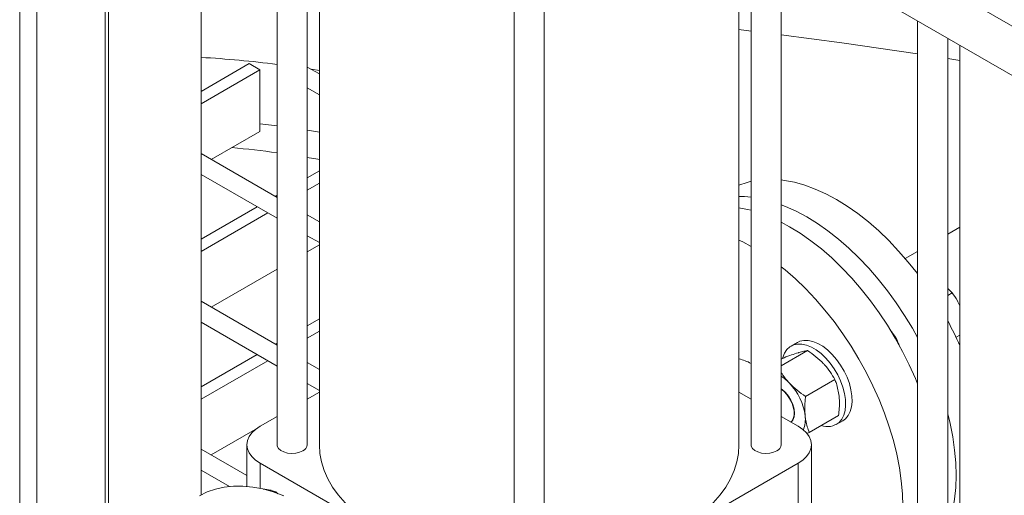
# Model space of a CAD drawing. Header units: millimetres. Extents: x 42 to 14105, y 484 to 9997.
# Tile 95 of 132: x 12686 to 13012, y 5207 to 5365. Entities that reach past the tile are written whole.
import ezdxf

# ---------------------------------------------------------------- set-up
doc = ezdxf.new("R2010")
doc.units = ezdxf.units.MM
doc.header["$LTSCALE"] = 25

msp = doc.modelspace()

# ---------------------------------------------------------------- linework, layer by layer
at = {"color": 7, "linetype": 'Continuous', "lineweight": 15}
for p, q in [((12746.23, 5207.154), (12746.23, 5520.142)), ((12771.401, 5486.726), (12771.401, 5223.77)), ((12938.379, 5223.77), (12938.379, 5486.726)), ((12781.401, 5223.77), (12781.401, 5480.954)), ((12928.379, 5480.954), (12928.379, 5223.77)), ((12785.39, 5478.651), (12785.39, 5223.77)), ((12924.39, 5223.77), (12924.39, 5478.651)), ((12715.595, 5189.442), (12715.595, 5475.672)), ((12849.89, 5442.611), (12849.89, 5178.459)), ((12859.89, 5178.459), (12859.89, 5442.611)), ((12977.926, 5383.833), (13056.415, 5338.522)), ((13056.415, 5322.191), (12977.926, 5367.502)), ((12983.533, 5364.265), (12983.533, 5101.309)), ((12928.379, 5360.895), (12924.39, 5361.368)), ((12993.533, 5101.309), (12993.533, 5358.492)), ((12997.522, 5356.19), (12997.522, 5101.309)), ((12997.522, 5351.111), (12993.533, 5351.758)), ((12762.153, 5350.076), (12746.23, 5340.883)), ((12762.153, 5350.076), (12765.688, 5348.035)), ((12785.39, 5346.657), (12781.401, 5348.959)), ((12765.688, 5348.035), (12746.23, 5336.801)), ((12765.688, 5348.035), (12765.688, 5327.621)), ((12785.39, 5347.76), (12782.715, 5348.201)), ((12781.401, 5342.031), (12785.39, 5339.729)), ((12771.401, 5329.417), (12765.688, 5330.099)), ((12765.688, 5327.621), (12749.6, 5318.333)), ((12771.401, 5305.748), (12746.23, 5320.279)), ((12746.23, 5313.351), (12771.401, 5298.82)), ((12785.39, 5314.506), (12781.401, 5312.203)), ((12785.39, 5310.423), (12781.401, 5308.121)), ((12771.401, 5306.43), (12770.81, 5306.089)), ((12764.81, 5302.625), (12746.23, 5291.899)), ((12768.345, 5300.584), (12746.23, 5287.817)), ((12785.39, 5297.672), (12781.401, 5299.975)), ((12997.522, 5295.885), (12993.533, 5293.583)), ((12781.401, 5293.047), (12785.39, 5290.744)), ((12785.39, 5290.01), (12781.401, 5287.707)), ((12983.533, 5287.81), (12979.473, 5285.466)), ((12771.401, 5281.934), (12749.6, 5269.349)), ((12995.048, 5274.125), (12993.533, 5275.52)), ((12993.533, 5273.251), (12995.048, 5274.125)), ((12771.401, 5256.763), (12746.23, 5271.294)), ((12746.23, 5264.366), (12771.401, 5249.835)), ((12785.39, 5265.521), (12781.401, 5263.218)), ((12785.39, 5261.439), (12781.401, 5259.136)), ((12771.401, 5257.445), (12770.81, 5257.104)), ((12943.739, 5257.683), (12941.617, 5256.458)), ((12996.268, 5259.375), (12997.522, 5260.099)), ((12997.22, 5257.102), (12997.522, 5257.46)), ((12947.119, 5254.969), (12938.379, 5249.923)), ((12764.81, 5253.64), (12746.23, 5242.914)), ((12768.345, 5251.599), (12746.23, 5238.832)), ((12785.39, 5248.688), (12781.401, 5250.99)), ((12939.322, 5252.619), (12938.379, 5252.074)), ((12956.156, 5245.38), (12946.429, 5239.765)), ((12781.401, 5244.062), (12785.39, 5241.76)), ((12785.39, 5241.205), (12781.401, 5238.902)), ((12928.379, 5238.902), (12924.39, 5241.205)), ((12771.401, 5233.129), (12765.794, 5229.893)), ((12943.985, 5229.893), (12938.379, 5233.129)), ((12941.576, 5231.283), (12941.952, 5231.501)), ((12957.396, 5233.441), (12947.669, 5227.826)), ((12956.616, 5230.477), (12958.738, 5231.701)), ((12959.636, 5232.362), (12958.738, 5231.701)), ((12764.14, 5228.758), (12749.6, 5220.364)), ((12946.859, 5227.531), (12947.669, 5227.826)), ((12761.401, 5213.552), (12746.23, 5222.31)), ((12761.401, 5223.77), (12761.401, 5209.976)), ((12948.379, 5148.24), (12948.379, 5223.77)), ((12746.23, 5215.382), (12755.612, 5209.966)), ((12844.283, 5172.336), (12765.794, 5217.647)), ((12943.985, 5217.647), (12865.496, 5172.336)), ((12943.985, 5142.117), (12943.985, 5217.647)), ((12766.733, 5209.026), (12767.213, 5209.008)), ((12770.643, 5207.958), (12770.973, 5208.148)), ((12770.973, 5208.148), (12771.608, 5207.479))]:
    msp.add_line(p, q, dxfattribs=at)
at = {"color": 8, "linetype": 'Continuous', "lineweight": 15}
for p, q in [((12714.423, 5188.628), (12714.423, 5474.995)), ((12686.139, 5145.974), (12686.139, 5465.198)), ((12691.796, 5147.988), (12691.796, 5462.889)), ((12765.794, 5217.647), (12765.794, 5209.303))]:
    msp.add_line(p, q, dxfattribs=at)
at = {"color": 7, "linetype": 'Continuous', "lineweight": 15, "flags": 128}
for points in [[(12983.533, 5353.335), (12958.475, 5357.006), (12938.379, 5359.665)], [(12785.39, 5327.346), (12782.077, 5327.889), (12781.401, 5327.996)], [(12781.401, 5318.998), (12784.838, 5318.396), (12785.39, 5318.295)], [(12928.379, 5311.072), (12927.05, 5310.729), (12924.39, 5309.795)], [(12983.533, 5280.405), (12983.473, 5280.484), (12980.435, 5284.32), (12977.275, 5287.971), (12974.011, 5291.416), (12970.658, 5294.64), (12967.235, 5297.626), (12963.757, 5300.358), (12960.244, 5302.822), (12956.713, 5305.006), (12953.182, 5306.899), (12949.669, 5308.491), (12946.192, 5309.774), (12942.768, 5310.741), (12939.415, 5311.388), (12938.379, 5311.524)], [(12924.39, 5306.034), (12926.252, 5305.996), (12928.379, 5305.821)], [(12938.379, 5303.324), (12939.769, 5302.776), (12943.282, 5301.184), (12946.814, 5299.291), (12950.345, 5297.107), (12953.858, 5294.643), (12957.335, 5291.911), (12960.759, 5288.926), (12964.111, 5285.702), (12967.376, 5282.256), (12970.535, 5278.605), (12973.574, 5274.769), (12976.476, 5270.767), (12979.228, 5266.618), (12981.814, 5262.345), (12983.533, 5259.264)], [(12928.379, 5301.465), (12927.212, 5301.76), (12924.39, 5302.326)], [(12983.533, 5243.942), (12982.797, 5245.731), (12980.781, 5250.246), (12978.564, 5254.703), (12976.157, 5259.079), (12973.571, 5263.352), (12970.819, 5267.501), (12967.917, 5271.503), (12964.878, 5275.34), (12961.719, 5278.99), (12958.454, 5282.436), (12955.102, 5285.66), (12951.678, 5288.645), (12948.201, 5291.377), (12944.688, 5293.841), (12941.157, 5296.025), (12938.379, 5297.539)], [(12928.379, 5289.517), (12925.605, 5290.979), (12924.39, 5291.563)], [(12978.633, 5203.354), (12978.507, 5207.504), (12978.13, 5211.779), (12977.502, 5216.157), (12976.628, 5220.615), (12975.513, 5225.13), (12974.16, 5229.68), (12972.579, 5234.242), (12970.776, 5238.792), (12968.761, 5243.307), (12966.544, 5247.764), (12964.136, 5252.14), (12961.55, 5256.413), (12958.799, 5260.561), (12955.896, 5264.564), (12952.858, 5268.4), (12949.698, 5272.051), (12946.434, 5275.497), (12943.081, 5278.72), (12939.657, 5281.706), (12938.379, 5282.745)], [(12943.739, 5257.683), (12944.538, 5258.055), (12945.872, 5258.355), (12947.331, 5258.335), (12948.882, 5257.994), (12950.488, 5257.343), (12952.112, 5256.394), (12953.716, 5255.171), (12955.261, 5253.703), (12956.712, 5252.023), (12958.035, 5250.172), (12959.198, 5248.192), (12960.175, 5246.13), (12960.942, 5244.035), (12961.482, 5241.955), (12961.782, 5239.939), (12961.834, 5238.034), (12961.639, 5236.286), (12961.199, 5234.734), (12960.526, 5233.416), (12959.636, 5232.362)], [(12938.814, 5252.326), (12938.906, 5252.677), (12939.464, 5254.116), (12940.248, 5255.305), (12941.24, 5256.217), (12942.417, 5256.83), (12943.75, 5257.13), (12945.21, 5257.11), (12946.761, 5256.77), (12948.367, 5256.118), (12949.991, 5255.169), (12951.594, 5253.947), (12953.14, 5252.478), (12954.591, 5250.799), (12955.913, 5248.947), (12957.077, 5246.968), (12958.053, 5244.906), (12958.821, 5242.81), (12959.361, 5240.73), (12959.66, 5238.714), (12959.713, 5236.809), (12959.517, 5235.061), (12959.078, 5233.509), (12958.405, 5232.191), (12957.514, 5231.138), (12957.514, 5231.138)], [(12941.676, 5231.226), (12942.269, 5231.957), (12942.647, 5232.977), (12942.767, 5234.212), (12942.623, 5235.596), (12942.223, 5237.055), (12941.589, 5238.51), (12940.754, 5239.882), (12939.765, 5241.097), (12938.673, 5242.091), (12938.379, 5242.306)], [(12938.379, 5242.193), (12939.249, 5241.488), (12940.272, 5240.389)], [(12940.272, 5240.389), (12941.165, 5239.105), (12941.881, 5237.707), (12942.38, 5236.27), (12942.637, 5234.87), (12942.637, 5233.585), (12942.38, 5232.482), (12941.881, 5231.621), (12941.55, 5231.299)], [(12993.533, 5234.043), (12994.306, 5230.82), (12995.18, 5226.362), (12995.807, 5221.984), (12996.185, 5217.709), (12996.311, 5213.559), (12996.185, 5209.554), (12995.807, 5205.715), (12995.18, 5202.062), (12994.306, 5198.613), (12993.533, 5196.283)], [(12765.794, 5229.893), (12764.266, 5228.86), (12763.036, 5227.701), (12762.135, 5226.446), (12761.586, 5225.124), (12761.401, 5223.77), (12761.586, 5222.415), (12762.135, 5221.094), (12763.036, 5219.838), (12764.266, 5218.68), (12765.794, 5217.647)], [(12943.985, 5217.647), (12945.514, 5218.68), (12946.744, 5219.838), (12947.644, 5221.094), (12948.194, 5222.415), (12948.379, 5223.77), (12948.194, 5225.124), (12947.644, 5226.446), (12946.744, 5227.701), (12945.514, 5228.86), (12943.985, 5229.893)], [(12771.401, 5223.77), (12771.474, 5223.279), (12771.885, 5222.53), (12772.632, 5221.873), (12773.659, 5221.356), (12774.888, 5221.019), (12776.23, 5220.885), (12777.585, 5220.965), (12778.851, 5221.254), (12779.936, 5221.729)], [(12785.39, 5223.77), (12785.567, 5220.907), (12786.097, 5218.06), (12786.978, 5215.241), (12788.205, 5212.466), (12789.772, 5209.749), (12791.67, 5207.103), (12793.891, 5204.542), (12796.423, 5202.078), (12799.252, 5199.726), (12802.365, 5197.496), (12805.746, 5195.4), (12809.377, 5193.448), (12813.24, 5191.651), (12817.315, 5190.017), (12821.582, 5188.556), (12826.018, 5187.274), (12830.602, 5186.178), (12835.309, 5185.273), (12840.116, 5184.565), (12844.999, 5184.057), (12849.89, 5183.752)], [(12904.034, 5195.4), (12907.414, 5197.496), (12910.527, 5199.726), (12913.357, 5202.078), (12915.888, 5204.542), (12918.109, 5207.103), (12920.008, 5209.749), (12921.574, 5212.466), (12922.801, 5215.241), (12923.682, 5218.06), (12924.213, 5220.907), (12924.39, 5223.77)], [(12928.379, 5223.77), (12928.451, 5223.279), (12928.863, 5222.53), (12929.61, 5221.873), (12930.636, 5221.356), (12931.866, 5221.019), (12933.208, 5220.885), (12934.562, 5220.965), (12935.829, 5221.254), (12936.914, 5221.729)], [(12773.599, 5206.848), (12770.122, 5208.131), (12766.698, 5209.098), (12763.346, 5209.745), (12760.081, 5210.068), (12756.922, 5210.066), (12753.883, 5209.738), (12750.981, 5209.086), (12748.23, 5208.115), (12745.646, 5206.829)]]:
    msp.add_lwpolyline(points, dxfattribs=at)
at = {"color": 7, "linetype": 'Continuous', "lineweight": 15}
for centre, radius, start, end in [((12725.536, 4989.356), 363.381, 82.74902, 86.73546), ((12726.019, 4990.456), 333.181, 82.17162, 84.77072), ((12888.219, 5208.231), 119.541, 23.88639, 28.23892), ((12963.056, 5251.515), 15.309, 20.55255, 39.44645), ((12920.693, 5236.195), 16.43, 62.11151, 76.99883), ((12930.14, 5233.908), 15.02, 42.84391, 56.73485), ((12927.105, 5230.808), 19.355, 7.5716, 43.46447), ((12937.267, 5232.114), 9.109, 337.97861, 7.84801), ((12953.664, 5235.868), 6.099, 250.5767, 309.14367), ((12778.921, 5224.003), 2.491, 294.06265, 354.61721), ((12935.898, 5224.003), 2.491, 294.06265, 354.61721)]:
    msp.add_arc(centre, radius, start, end, dxfattribs=at)
for points, knots in [([(12997.522, 5269.838), (12997.262, 5270.401), (12996.555, 5271.932), (12995.632, 5273.276), (12995.048, 5274.125)], [0, 0, 0, 0, 0.3680338, 1, 1, 1, 1]), ([(12939.322, 5252.619), (12940.167, 5252.932), (12941.872, 5253.564), (12943.272, 5254.008), (12943.979, 5254.232)], [0, 0, 0, 0, 0.49545796, 1, 1, 1, 1]), ([(12943.979, 5254.232), (12944.07, 5254.259), (12944.763, 5254.466), (12945.917, 5254.768), (12946.716, 5254.902), (12947.119, 5254.969)], [0, 0, 0, 0, 0.0700986, 0.5307888, 1, 1, 1, 1]), ([(12947.119, 5254.969), (12948.065, 5254.313), (12949.974, 5252.988), (12951.583, 5251.409), (12952.396, 5250.612)], [0, 0, 0, 0, 0.49545796, 1, 1, 1, 1]), ([(12941.153, 5244.122), (12941.047, 5244.236), (12940.243, 5245.101), (12939.255, 5246.303), (12938.567, 5247.448), (12938.379, 5247.762)], [0, 0, 0, 0, 0.09948956, 0.75333859, 1, 1, 1, 1]), ([(12952.396, 5250.612), (12952.502, 5250.498), (12953.306, 5249.633), (12954.67, 5247.915), (12955.658, 5246.23), (12956.156, 5245.38)], [0, 0, 0, 0, 0.0700986, 0.5307888, 1, 1, 1, 1]), ([(12956.156, 5245.38), (12956.323, 5244.945), (12956.969, 5243.256), (12957.293, 5241.3), (12957.534, 5239.848)], [0, 0, 0, 0, 0.2575513, 1, 1, 1, 1]), ([(12946.429, 5239.765), (12945.483, 5240.421), (12943.575, 5241.746), (12941.965, 5243.325), (12941.153, 5244.122)], [0, 0, 0, 0, 0.495458, 1, 1, 1, 1]), ([(12946.291, 5233.358), (12946.22, 5234.908), (12946.124, 5236.995), (12946.367, 5239.198), (12946.429, 5239.765)], [0, 0, 0, 0, 0.74244865, 1, 1, 1, 1]), ([(12957.534, 5239.848), (12957.579, 5239.299), (12957.747, 5237.254), (12957.544, 5235.052), (12957.396, 5233.441)], [0, 0, 0, 0, 0.2686336, 1, 1, 1, 1]), ([(12947.669, 5227.826), (12947.222, 5229.093), (12946.61, 5230.825), (12946.359, 5232.822), (12946.291, 5233.358)], [0, 0, 0, 0, 0.7313664, 1, 1, 1, 1]), ([(12767.213, 5209.008), (12767.319, 5208.998), (12768.123, 5208.918), (12769.487, 5208.679), (12770.475, 5208.326), (12770.973, 5208.148)], [0, 0, 0, 0, 0.0700986, 0.5307888, 1, 1, 1, 1])]:
    msp.add_open_spline(points, degree=3, knots=knots, dxfattribs=at)

doc.saveas('drawing.dxf')
